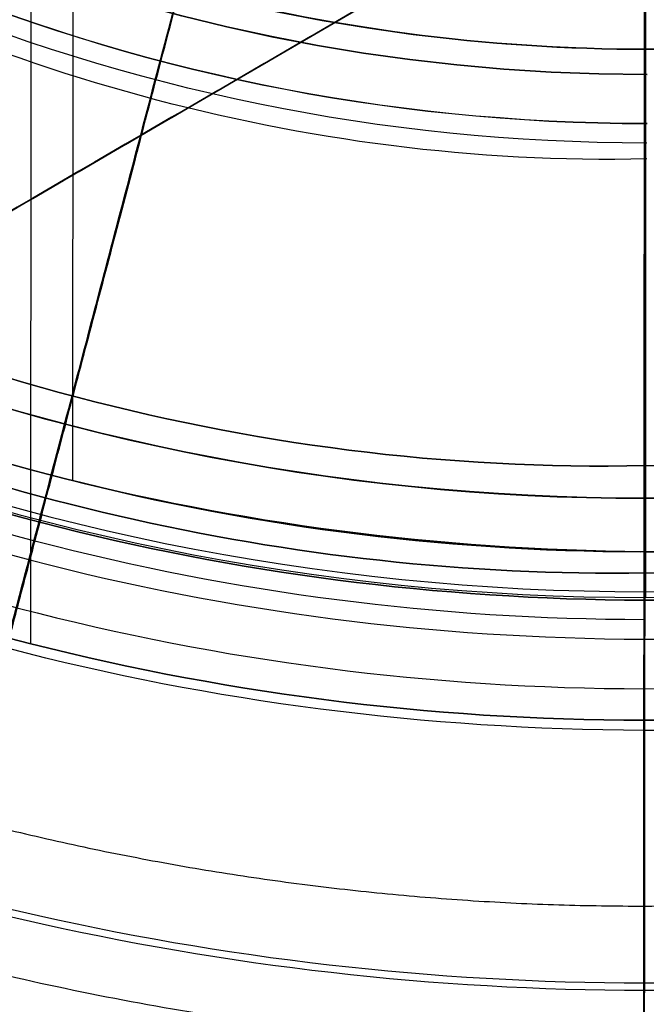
# Model space of a CAD drawing. Header units: millimetres. Extents: x 1233 to 1931, y -229 to 559.
# Tile 8 of 29: x 1670 to 1683, y 107 to 128. Entities that reach past the tile are written whole.
import ezdxf

# ---------------------------------------------------------------- set-up
doc = ezdxf.new("R2010")
doc.units = ezdxf.units.MM
doc.layers.add('1', color=7, linetype='Continuous')

# ---------------------------------------------------------------- blocks, each defined once
blk = doc.blocks.new('Bloque 13')
at = {"layer": '1', "color": 7, "true_color": 0xffffff}
blk.add_line((26.09, -48.518, 187.332), (-54.664, -1.516, 187.332), dxfattribs=at)
for points in [[(-54.664, -1.516, 190), (26.09, -48.518, 190)], [(26.09, -48.518, 184.665), (-54.664, -1.516, 184.665)], [(-54.664, -1.516, 184.665), (26.09, -48.518, 184.665)], [(26.09, -48.518, 190), (-54.664, -1.516, 190)], [(26.09, -48.518, 190), (-165.079, -369.673, 190)], [(-165.079, -369.673, 184.665), (26.09, -48.518, 184.665)], [(26.09, -48.518, 184.665), (-165.079, -369.673, 184.665)], [(-165.079, -369.673, 190), (26.09, -48.518, 190)]]:
    blk.add_open_spline(points, degree=1, dxfattribs=at)
blk = doc.blocks.new('Bloque 14')
at = {"layer": '1', "color": 7, "true_color": 0xffffff}
for points in [[(24.148, -41.321, 215.3), (0.52, -0.457, 215.3)], [(0.52, -0.457, 215.3), (24.148, -41.321, 215.3)], [(25.87, -44.299, 211.277), (0.52, -0.457, 211.277)], [(25.87, -44.299, 211.277), (0.52, -0.457, 211.277)]]:
    blk.add_open_spline(points, degree=1, dxfattribs=at)
blk = doc.blocks.new('Bloque 15')
at = {"layer": '1', "color": 7, "true_color": 0xffffff}
for p, q in [((11.698, -46.407, 215.3), (11.682, -21.559, 215.3)), ((12.56, -49.738, 211.277), (12.543, -23.048, 211.277))]:
    blk.add_line(p, q, dxfattribs=at)
at = {"layer": '1', "color": 7, "true_color": 0xffffff, "extrusion": (0, 0, -1)}
for centre, radius, start, end in [((0, 0, -211.277), 51.299, 269.9626, 358.9497), ((0, 0, -221.48), 50.661, 269.9626, 358.937), ((0, 0, -190.721), 56.65, 269.9626, 355.4436), ((0, 0, -190.721), 56.65, 269.9626, 355.4436), ((0, 0, -190.721), 62.009, 269.96263, 348.79761), ((0, 0, -183.781), 62.136, 269.96263, 348.66464), ((0, 0, -221.48), 50.661, 240.7299, 269.9626), ((0, 0, -211.277), 51.299, 240.7204, 269.9626), ((0, 0, -215.265), 47.86, 255.1849, 269.8732), ((0, 0, -190.721), 56.65, 243.9289, 269.9626), ((0, 0, -190.721), 56.65, 243.9289, 269.9626)]:
    blk.add_arc(centre, radius, start, end, dxfattribs=at)
at = {"layer": '1', "color": 7, "true_color": 0xffffff}
for centre, radius, start, end in [((0, 0, 211.277), 51.299, 181.0503, 270.0374), ((0, 0, 183.781), 56.802, 184.7785, 270.0374), ((0, 0, 183.781), 56.802, 184.7785, 270.0374), ((0, 0, 190.721), 62.009, 191.20239, 270.03737), ((0, 0, 183.781), 62.136, 191.33536, 270.03737), ((0, 0, 218.36), 49.25, 270.0374, 299.248), ((0, 0, 211.277), 51.299, 270.0374, 299.2796), ((0, 0, 183.781), 56.802, 270.0374, 295.8437), ((0, 0, 183.781), 56.802, 270.0374, 295.8437)]:
    blk.add_arc(centre, radius, start, end, dxfattribs=at)
at = {"layer": '1', "color": 7, "true_color": 0xffffff, "extrusion": (1, 0.00065215, -1.88079e-37)}
for centre, radius, start, end in [((-47.86, 216.272), 1.007, 190.4713, 269.9597), ((-50.661, 220.453), 1.027, 9.9774, 146.0226)]:
    blk.add_arc(centre, radius, start, end, dxfattribs=at)
at = {"layer": '1', "color": 7, "true_color": 0xffffff}
for points, weights in [([(0.039, -60.527, 171.843), (-59.587, -60.566, 171.843), (-60.52, -0.946, 171.843)], [0.99999999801, 0.712326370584, 0.999836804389]), ([(0.036, -55.072, 171.37), (-54.137, -55.108, 171.37), (-55.064, -0.943, 171.37)], [0.891312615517, 0.635354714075, 0.89112576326]), ([(14.41, -54.944, 183.781), (14.155, -53.971, 155.237), (8.418, -32.098, 137.788)], [0.886221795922, 0.845082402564, 0.983726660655]), ([(26.978, -48.012, 171.37), (14.43, -55.063, 171.37), (0.036, -55.072, 171.37)], [0.891268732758, 0.862325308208, 0.891312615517]), ([(0.034, -51.513, 221.027), (0.04, -60.786, 207.268), (0.04, -62.009, 190.721)], [1, 0.966490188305, 1]), ([(0.04, -62.009, 190.721), (0.04, -60.786, 207.268), (0.034, -51.513, 221.027)], [1, 0.966490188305, 1]), ([(29.709, -52.735, 171.844), (15.895, -60.517, 171.844), (0.039, -60.527, 171.844)], [0.99996163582, 0.967342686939, 0.999999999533])]:
    blk.add_rational_spline(points, weights, degree=2, dxfattribs=at)
for points, degree in [([(-51.505, -0.94, 221.027), (-51.446, -7.629, 221.027), (-48.488, -20.876, 221.027), (-37.008, -37.714, 221.027), (-19.956, -48.874, 221.027), (-6.655, -51.581, 221.027), (0.034, -51.513, 221.027)], 3), ([(-51.505, -0.94, 221.027), (-51.446, -7.629, 221.027), (-48.488, -20.876, 221.027), (-37.008, -37.714, 221.027), (-19.956, -48.874, 221.027), (-6.655, -51.581, 221.027), (0.034, -51.513, 221.027)], 3), ([(0.032, -49.649, 220.631), (-6.411, -49.714, 220.631), (-19.225, -47.108, 220.631), (-35.656, -36.361, 220.631), (-46.723, -20.144, 220.631), (-49.579, -7.383, 220.631), (-49.64, -0.939, 220.631)], 3), ([(0.032, -49.649, 220.631), (-6.411, -49.714, 220.631), (-19.225, -47.108, 220.631), (-35.656, -36.361, 220.631), (-46.723, -20.144, 220.631), (-49.579, -7.383, 220.631), (-49.64, -0.939, 220.631)], 3), ([(-48.841, -0.939, 216.089), (-48.779, -7.277, 216.089), (-45.966, -19.83, 216.089), (-35.077, -35.781, 216.089), (-18.912, -46.351, 216.089), (-6.307, -48.914, 216.089), (0.032, -48.85, 216.089)], 3), ([(0.032, -48.85, 216.089), (-6.307, -48.914, 216.089), (-18.912, -46.351, 216.089), (-35.077, -35.781, 216.089), (-45.966, -19.83, 216.089), (-48.779, -7.277, 216.089), (-48.841, -0.939, 216.089)], 3), ([(0.001, -1.357, 215.3), (0.031, -47.861, 215.297)], 1), ([(0.031, -47.861, 215.297), (0.001, -1.357, 215.3)], 1), ([(0.001, -1.357, 215.3), (23.367, -41.767, 215.3)], 1), ([(0.001, -1.357, 211.277), (25.089, -44.746, 211.277)], 1), ([(23.367, -41.767, 215.3), (0.001, -1.357, 215.3)], 1), ([(0.001, -1.357, 211.277), (0.033, -51.299, 211.277)], 1), ([(0.033, -51.299, 211.277), (0.001, -1.357, 211.277)], 1), ([(0.001, -1.357, 211.277), (25.089, -44.746, 211.277)], 1), ([(0.037, -56.802, 183.781), (0.037, -56.627, 177.837), (0.035, -54.415, 166.058), (0.03, -46.197, 150.055), (0.025, -37.912, 141.394), (0.022, -33.183, 137.788)], 3), ([(0.022, -33.183, 137.788), (0.025, -37.912, 141.394), (0.03, -46.197, 150.055), (0.035, -54.415, 166.058), (0.037, -56.627, 177.837), (0.037, -56.802, 183.781)], 3), ([(0.032, -48.85, 216.089), (4.27, -48.83, 216.089), (12.479, -47.773, 216.089), (20.157, -44.68, 216.089), (23.863, -42.625, 216.089)], 3), ([(23.863, -42.625, 216.089), (20.157, -44.68, 216.089), (12.479, -47.773, 216.089), (4.27, -48.83, 216.089), (0.032, -48.85, 216.089)], 3), ([(24.263, -43.317, 220.631), (20.495, -45.408, 220.631), (12.689, -48.554, 220.631), (4.341, -49.629, 220.631), (0.032, -49.649, 220.631)], 3), ([(24.263, -43.317, 220.631), (20.495, -45.408, 220.631), (12.689, -48.554, 220.631), (4.341, -49.629, 220.631), (0.032, -49.649, 220.631)], 3), ([(0.034, -51.513, 221.027), (4.509, -51.492, 221.027), (13.178, -50.374, 221.027), (21.284, -47.104, 221.027), (25.196, -44.931, 221.027)], 3), ([(0.034, -51.513, 221.027), (4.509, -51.492, 221.027), (13.178, -50.374, 221.027), (21.284, -47.104, 221.027), (25.196, -44.931, 221.027)], 3), ([(0.032, -48.85, 216.089), (0.032, -49.649, 220.631)], 1), ([(0.032, -49.649, 220.631), (0.032, -48.85, 216.089)], 1), ([(0.034, -51.513, 221.027), (0.033, -51.113, 221.38), (0.033, -50.403, 221.667), (0.033, -49.871, 221.116), (0.032, -49.649, 220.631)], 3), ([(0.032, -49.649, 220.631), (0.033, -49.871, 221.116), (0.033, -50.403, 221.667), (0.033, -51.113, 221.38), (0.034, -51.513, 221.027)], 3), ([(0.033, -51.299, 211.277), (0.034, -52.794, 208.008), (0.036, -55.181, 201.313), (0.037, -56.361, 194.304), (0.037, -56.65, 190.721)], 3), ([(0.037, -56.65, 190.721), (0.037, -56.361, 194.304), (0.036, -55.181, 201.313), (0.034, -52.794, 208.008), (0.033, -51.299, 211.277)], 3)]:
    blk.add_open_spline(points, degree=degree, dxfattribs=at)
for points, knots in [([(-43.953, -18.938, 215.3), (-41.49, -24.611, 215.299), (-34.388, -35.03, 215.299), (-18.579, -45.394, 215.298), (-6.21, -47.916, 215.297), (0.031, -47.861, 215.297)], [-56.562494, -56.562494, -56.562494, -56.562494, -37.708326, -18.854158, 0, 0, 0, 0]), ([(0.031, -47.861, 215.297), (-6.21, -47.916, 215.297), (-18.579, -45.394, 215.298), (-34.388, -35.03, 215.299), (-41.49, -24.611, 215.299), (-43.953, -18.938, 215.3)], [-56.562494, -56.562494, -56.562494, -56.562494, -37.708336, -18.854168, 0, 0, 0, 0]), ([(0.031, -47.861, 215.297), (4.266, -47.819, 215.297), (12.39, -46.761, 215.298), (19.823, -43.757, 215.299), (23.367, -41.767, 215.3)], [-24.509067, -24.509067, -24.509067, -24.509067, -12.254534, 0, 0, 0, 0]), ([(23.367, -41.767, 215.3), (19.823, -43.757, 215.299), (12.39, -46.761, 215.298), (4.266, -47.819, 215.297), (0.031, -47.861, 215.297)], [-24.509067, -24.509067, -24.509067, -24.509067, -12.254533, 0, 0, 0, 0]), ([(0.031, -47.861, 215.297), (0.031, -48.12, 215.303), (0.032, -48.548, 215.453), (0.032, -48.782, 215.836), (0.032, -48.85, 216.089)], [-1.42381, -1.42381, -1.42381, -1.42381, -0.720171, 0, 0, 0, 0]), ([(0.032, -48.85, 216.089), (0.032, -48.782, 215.836), (0.032, -48.548, 215.453), (0.031, -48.12, 215.303), (0.031, -47.861, 215.297)], [-1.42381, -1.42381, -1.42381, -1.42381, -0.703639, 0, 0, 0, 0])]:
    blk.add_open_spline(points, degree=3, knots=knots, dxfattribs=at)
for points, weights, knots in [([(15.793, -60.095, 183.781), (15.736, -59.876, 177.735), (15.385, -58.539, 171.844), (13.8, -52.51, 145.279), (7.77, -29.564, 131.8)], [0.953901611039, 0.964155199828, 0.983661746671, 0.901416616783, 0.983661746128], [42.045805, 42.045805, 42.045805, 55.118597, 55.118597, 110.237194, 110.237194, 110.237194]), ([(0.041, -62.136, 183.781), (0.04, -61.91, 177.734), (0.039, -60.527, 171.843), (0.035, -54.293, 145.278), (0.02, -30.568, 131.8)], [0.969744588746, 0.980168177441, 1, 0.916392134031, 0.999999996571], [-66.675454, -66.675454, -66.675454, -54.572986, -54.572986, 0, 0, 0]), ([(0.02, -30.568, 131.8), (0.035, -54.293, 145.278), (0.039, -60.527, 171.843), (0.04, -61.91, 177.734), (0.041, -62.136, 183.781)], [0.999999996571, 0.916392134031, 1, 0.980168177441, 0.969744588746], [-66.675454, -66.675454, -66.675454, -12.102468, -12.102468, 0, 0, 0])]:
    blk.add_rational_spline(points, weights, degree=2, knots=knots, dxfattribs=at)
blk = doc.blocks.new('Bloque 18')
at = {"layer": '1', "color": 7, "true_color": 0xffffff}
for centre, radius in [((0, 0), 65), ((0, 0, 13.962), 65), ((0, 0), 65), ((0, 0), 64), ((0, 0, 13.962), 64), ((0, 0, 59.965), 39.415), ((0, 0, 55.036), 39.015), ((0, 0, 57.052), 39.015), ((0, 0, 55.036), 39.015), ((0, 0, 56.036), 38.015), ((0, 0, 56.036), 38.015), ((0, 0, 57.258), 38.015), ((0, 0, 58.564), 38.013)]:
    blk.add_arc(centre, radius, 270, 90, dxfattribs=at)
at = {"layer": '1', "color": 7, "true_color": 0xffffff, "extrusion": (0, 0, -1)}
for centre, radius in [((0, 0), 64), ((0, 0, -59.068), 39.015), ((0, 0, -59.068), 39.015), ((0, 0, -58.48), 38.015), ((0, 0, -58.48), 38.015)]:
    blk.add_arc(centre, radius, 90, 270, dxfattribs=at)
at = {"layer": '1', "color": 7, "true_color": 0xffffff}
for points in [[(0, 65, 27.925), (8.543, 65.086, 27.925), (25.506, 61.576, 27.925), (47.163, 47.169, 27.925), (61.614, 25.519, 27.925), (66.693, 0, 27.925), (61.614, -25.519, 27.925), (47.163, -47.169, 27.925), (25.506, -61.576, 27.925), (8.543, -65.086, 27.925), (0, -65, 27.925)], [(0, 65, 27.925), (8.543, 65.086, 27.925), (25.506, 61.576, 27.925), (47.163, 47.169, 27.925), (61.614, 25.519, 27.925), (66.693, 0, 27.925), (61.614, -25.519, 27.925), (47.163, -47.169, 27.925), (25.506, -61.576, 27.925), (8.543, -65.086, 27.925), (0, -65, 27.925)], [(0, 64, 27.925), (8.411, 64.084, 27.925), (25.113, 60.629, 27.925), (46.437, 46.443, 27.925), (60.666, 25.127, 27.925), (65.667, 0, 27.925), (60.666, -25.127, 27.925), (46.437, -46.443, 27.925), (25.113, -60.629, 27.925), (8.411, -64.084, 27.925), (0, -64, 27.925)], [(0, -64, 27.925), (8.411, -64.084, 27.925), (25.113, -60.629, 27.925), (46.437, -46.443, 27.925), (60.666, -25.127, 27.925), (65.667, 0, 27.925), (60.666, 25.127, 27.925), (46.437, 46.443, 27.925), (25.113, 60.629, 27.925), (8.411, 64.084, 27.925), (0, 64, 27.925)], [(0, -39.74, 59.927), (7.022, -39.896, 59.927), (13.89, -37.924, 59.927), (19.87, -34.416, 59.927)], [(0, -39.74, 59.927), (7.022, -39.896, 59.927), (13.89, -37.924, 59.927), (19.87, -34.416, 59.927)]]:
    blk.add_open_spline(points, degree=3, dxfattribs=at)
blk.add_rational_spline([(0, -57.913, 48.324), (57.913, -57.913, 48.324), (57.913, 0, 48.324), (57.913, 57.913, 48.324), (0, 57.913, 48.324)], [0.892302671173, 0.630953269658, 0.892302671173, 0.630953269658, 0.892302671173], degree=2, knots=[0, 0, 0, 130, 130, 260, 260, 260], dxfattribs=at)
blk = doc.blocks.new('Bloque 19')
at = {"layer": '1', "color": 7, "true_color": 0xffffff}
for centre in [(0, 0, 56.036), (0, 0, 57.536), (0, 0, 56.036)]:
    blk.add_arc(centre, 37.5, 180, 360, dxfattribs=at)
for points in [[(-37.5, 0, 59.037), (-37.647, -6.626, 59.037), (-33.926, -19.587, 59.037), (-19.643, -34.005, 59.037), (0, -39.247, 59.037), (19.643, -34.005, 59.037), (33.926, -19.587, 59.037), (37.647, -6.626, 59.037), (37.5, 0, 59.037)], [(37.5, 0, 59.037), (37.647, -6.626, 59.037), (33.926, -19.587, 59.037), (19.643, -34.005, 59.037), (0, -39.247, 59.037), (-19.643, -34.005, 59.037), (-33.926, -19.587, 59.037), (-37.647, -6.626, 59.037), (-37.5, 0, 59.037)]]:
    blk.add_open_spline(points, degree=3, dxfattribs=at)
blk = doc.blocks.new('Bloque 20')
at = {"layer": '1', "color": 7, "true_color": 0xffffff, "extrusion": (0, 0, -1)}
for centre, radius, start, end in [((0, 0, -224.315), 48.8, 270, 90), ((0, 0, -224.638), 48.683, 270, 90), ((0, 0, -224.638), 48.683, 270, 90), ((0, 0, -224.315), 48.8, 90, 270), ((0, 0, -224.638), 48.683, 90, 270), ((0, 0, -224.638), 48.683, 90, 270), ((0, 0, -219.811), 46.773, 270, 90), ((0, 0, -223.813), 46.773, 270, 90), ((0, 0, -221.812), 46.773, 270, 90), ((0, 0, -219.811), 46.773, 90, 270), ((0, 0, -223.813), 46.773, 90, 270), ((0, 0, -221.812), 46.773, 90, 270)]:
    blk.add_arc(centre, radius, start, end, dxfattribs=at)
at = {"layer": '1', "color": 7, "true_color": 0xffffff}
for centre, start, end in [((0, 0, 219.811), 90, 270), ((0, 0, 223.813), 90, 270), ((0, 0, 219.811), 270, 90), ((0, 0, 223.813), 270, 90)]:
    blk.add_arc(centre, 46.773, start, end, dxfattribs=at)
for points, knots in [([(0, -48.683, 224.638), (0, -48.252, 225.183), (0, -47.815, 225.718), (0, -47.372, 226.243), (0, -46.924, 226.774), (0, -46.469, 227.294), (0, -46.009, 227.804), (0, -45.543, 228.32), (0, -45.071, 228.825), (0, -44.593, 229.32), (0, -44.11, 229.82), (0, -43.621, 230.31), (0, -43.126, 230.79), (0, -42.625, 231.275), (0, -42.119, 231.749), (0, -41.608, 232.213), (0, -41.09, 232.682), (0, -40.567, 233.14), (0, -40.039, 233.588), (0, -39.501, 234.043), (0, -38.958, 234.487), (0, -38.41, 234.921), (0, -37.857, 235.359), (0, -37.298, 235.786), (0, -36.734, 236.201), (0, -36.165, 236.621), (0, -35.59, 237.03), (0, -35.011, 237.428), (0, -34.427, 237.829), (0, -33.837, 238.219), (0, -33.242, 238.598), (0, -32.642, 238.981), (0, -32.036, 239.352), (0, -31.425, 239.713), (0, -30.811, 240.075), (0, -30.193, 240.427), (0, -29.569, 240.767), (0, -28.943, 241.108), (0, -28.311, 241.438), (0, -27.675, 241.758), (0, -27.467, 241.862), (0, -27.26, 241.965), (0, -27.051, 242.066), (0, -26.411, 242.378), (0, -25.766, 242.68), (0, -25.115, 242.97), (0, -24.466, 243.259), (0, -23.812, 243.538), (0, -23.152, 243.805), (0, -22.496, 244.072), (0, -21.835, 244.327), (0, -21.168, 244.571), (0, -20.505, 244.814), (0, -19.838, 245.046), (0, -19.165, 245.267), (0, -18.497, 245.486), (0, -17.825, 245.695), (0, -17.147, 245.892), (0, -16.475, 246.088), (0, -15.799, 246.273), (0, -15.117, 246.447), (0, -14.445, 246.618), (0, -13.768, 246.779), (0, -13.086, 246.928), (0, -12.412, 247.077), (0, -11.732, 247.214), (0, -11.047, 247.341), (0, -10.369, 247.467), (0, -9.687, 247.581), (0, -8.999, 247.685), (0, -8.319, 247.788), (0, -7.634, 247.879), (0, -6.944, 247.96), (0, -6.265, 248.04), (0, -5.582, 248.108), (0, -4.894, 248.166), (0, -4.212, 248.223), (0, -3.526, 248.269), (0, -2.835, 248.304), (0, -2.154, 248.338), (0, -1.468, 248.362), (0, -0.778, 248.374), (0, -0.519, 248.378), (0, -0.26, 248.381), (0, 0, 248.382)], [-77.871145, -77.871145, -77.871145, -77.871145, -74.991038, -74.991038, -74.991038, -72.110302, -72.110302, -72.110302, -69.227362, -69.227362, -69.227362, -66.340553, -66.340553, -66.340553, -63.448181, -63.448181, -63.448181, -60.548602, -60.548602, -60.548602, -57.623368, -57.623368, -57.623368, -54.691353, -54.691353, -54.691353, -51.751778, -51.751778, -51.751778, -48.804321, -48.804321, -48.804321, -45.840277, -45.840277, -45.840277, -42.873749, -42.873749, -42.873749, -39.902162, -39.902162, -39.902162, -38.935565, -38.935565, -38.935565, -35.96538, -35.96538, -35.96538, -33.00063, -33.00063, -33.00063, -30.043756, -30.043756, -30.043756, -27.096526, -27.096526, -27.096526, -24.159934, -24.159934, -24.159934, -21.234898, -21.234898, -21.234898, -18.334501, -18.334501, -18.334501, -15.44208, -15.44208, -15.44208, -12.555958, -12.555958, -12.555958, -9.674372, -9.674372, -9.674372, -6.810056, -6.810056, -6.810056, -3.94249, -3.94249, -3.94249, -1.081586, -1.081586, -1.081586, 0, 0, 0, 0]), ([(0, 0, 248.382), (0, -0.26, 248.381), (0, -0.519, 248.378), (0, -0.778, 248.374), (0, -1.468, 248.362), (0, -2.154, 248.338), (0, -2.835, 248.304), (0, -3.526, 248.269), (0, -4.212, 248.223), (0, -4.894, 248.166), (0, -5.582, 248.108), (0, -6.265, 248.04), (0, -6.944, 247.96), (0, -7.634, 247.879), (0, -8.319, 247.788), (0, -8.999, 247.685), (0, -9.687, 247.581), (0, -10.369, 247.467), (0, -11.047, 247.341), (0, -11.732, 247.214), (0, -12.412, 247.077), (0, -13.086, 246.928), (0, -13.768, 246.779), (0, -14.445, 246.618), (0, -15.117, 246.447), (0, -15.799, 246.273), (0, -16.475, 246.088), (0, -17.147, 245.892), (0, -17.825, 245.695), (0, -18.497, 245.486), (0, -19.165, 245.267), (0, -19.838, 245.046), (0, -20.505, 244.814), (0, -21.168, 244.571), (0, -21.835, 244.327), (0, -22.496, 244.072), (0, -23.152, 243.805), (0, -23.812, 243.538), (0, -24.466, 243.259), (0, -25.115, 242.97), (0, -25.766, 242.68), (0, -26.411, 242.378), (0, -27.051, 242.066), (0, -27.26, 241.965), (0, -27.467, 241.862), (0, -27.675, 241.758), (0, -28.311, 241.438), (0, -28.943, 241.108), (0, -29.569, 240.767), (0, -30.193, 240.427), (0, -30.811, 240.075), (0, -31.425, 239.713), (0, -32.036, 239.352), (0, -32.642, 238.981), (0, -33.242, 238.598), (0, -33.837, 238.219), (0, -34.427, 237.829), (0, -35.011, 237.428), (0, -35.59, 237.03), (0, -36.165, 236.621), (0, -36.734, 236.201), (0, -37.298, 235.786), (0, -37.857, 235.359), (0, -38.41, 234.921), (0, -38.958, 234.487), (0, -39.501, 234.043), (0, -40.039, 233.588), (0, -40.567, 233.14), (0, -41.09, 232.682), (0, -41.608, 232.213), (0, -42.119, 231.749), (0, -42.625, 231.275), (0, -43.126, 230.79), (0, -43.621, 230.31), (0, -44.11, 229.82), (0, -44.593, 229.32), (0, -45.071, 228.825), (0, -45.543, 228.32), (0, -46.009, 227.804), (0, -46.469, 227.294), (0, -46.924, 226.774), (0, -47.372, 226.243), (0, -47.815, 225.718), (0, -48.252, 225.183), (0, -48.683, 224.638)], [-56.029266, -56.029266, -56.029266, -56.029266, -55.251051, -55.251051, -55.251051, -53.192595, -53.192595, -53.192595, -51.129346, -51.129346, -51.129346, -49.068434, -49.068434, -49.068434, -46.995097, -46.995097, -46.995097, -44.918496, -44.918496, -44.918496, -42.837363, -42.837363, -42.837363, -40.750491, -40.750491, -40.750491, -38.645891, -38.645891, -38.645891, -36.532976, -36.532976, -36.532976, -34.412407, -34.412407, -34.412407, -32.284898, -32.284898, -32.284898, -30.151724, -30.151724, -30.151724, -28.014638, -28.014638, -28.014638, -27.31916, -27.31916, -27.31916, -25.181065, -25.181065, -25.181065, -23.046611, -23.046611, -23.046611, -20.913945, -20.913945, -20.913945, -18.793213, -18.793213, -18.793213, -16.678152, -16.678152, -16.678152, -14.56853, -14.56853, -14.56853, -12.463787, -12.463787, -12.463787, -10.377503, -10.377503, -10.377503, -8.296406, -8.296406, -8.296406, -6.219311, -6.219311, -6.219311, -4.144999, -4.144999, -4.144999, -2.072273, -2.072273, -2.072273, 0, 0, 0, 0]), ([(0, -46.773, 219.811), (0, -46.769, 219.803), (0, -46.766, 219.794), (0, -46.763, 219.786), (0, -46.753, 219.762), (0, -46.742, 219.738), (0, -46.73, 219.716), (0, -46.717, 219.693), (0, -46.704, 219.671), (0, -46.689, 219.65), (0, -46.674, 219.628), (0, -46.658, 219.608), (0, -46.641, 219.588), (0, -46.624, 219.568), (0, -46.605, 219.548), (0, -46.585, 219.53), (0, -46.565, 219.512), (0, -46.545, 219.495), (0, -46.523, 219.48), (0, -46.516, 219.474), (0, -46.509, 219.469), (0, -46.502, 219.464), (0, -46.491, 219.457), (0, -46.479, 219.449), (0, -46.467, 219.442), (0, -46.448, 219.431), (0, -46.429, 219.421), (0, -46.408, 219.411), (0, -46.384, 219.4), (0, -46.36, 219.389), (0, -46.334, 219.38), (0, -46.309, 219.372), (0, -46.284, 219.365), (0, -46.258, 219.359), (0, -46.233, 219.353), (0, -46.207, 219.349), (0, -46.18, 219.346), (0, -46.155, 219.343), (0, -46.129, 219.342), (0, -46.102, 219.342)], [0.2491791, 0.2491791, 0.2491791, 0.2491791, 0.2762682, 0.2762682, 0.2762682, 0.3537221, 0.3537221, 0.3537221, 0.4317082, 0.4317082, 0.4317082, 0.50947, 0.50947, 0.50947, 0.5902878, 0.5902878, 0.5902878, 0.6701899, 0.6701899, 0.6701899, 0.6966598, 0.6966598, 0.6966598, 0.7376993, 0.7376993, 0.7376993, 0.8045099, 0.8045099, 0.8045099, 0.8849999, 0.8849999, 0.8849999, 0.9637595, 0.9637595, 0.9637595, 1.0424244, 1.0424244, 1.0424244, 1.1213061, 1.1213061, 1.1213061, 1.1213061]), ([(0, -46.773, 219.811), (0, -46.769, 219.803), (0, -46.766, 219.794), (0, -46.763, 219.786), (0, -46.753, 219.762), (0, -46.742, 219.738), (0, -46.73, 219.716), (0, -46.717, 219.693), (0, -46.704, 219.671), (0, -46.689, 219.65), (0, -46.674, 219.628), (0, -46.658, 219.608), (0, -46.641, 219.588), (0, -46.624, 219.568), (0, -46.605, 219.548), (0, -46.585, 219.53), (0, -46.565, 219.512), (0, -46.545, 219.495), (0, -46.523, 219.48), (0, -46.516, 219.474), (0, -46.509, 219.469), (0, -46.502, 219.464), (0, -46.491, 219.457), (0, -46.479, 219.449), (0, -46.467, 219.442), (0, -46.448, 219.431), (0, -46.429, 219.421), (0, -46.408, 219.411), (0, -46.384, 219.4), (0, -46.36, 219.389), (0, -46.334, 219.38), (0, -46.309, 219.372), (0, -46.284, 219.365), (0, -46.258, 219.359), (0, -46.233, 219.353), (0, -46.207, 219.349), (0, -46.18, 219.346), (0, -46.155, 219.343), (0, -46.129, 219.342), (0, -46.102, 219.342)], [0.2491791, 0.2491791, 0.2491791, 0.2491791, 0.2762682, 0.2762682, 0.2762682, 0.3537221, 0.3537221, 0.3537221, 0.4317082, 0.4317082, 0.4317082, 0.50947, 0.50947, 0.50947, 0.5902878, 0.5902878, 0.5902878, 0.6701899, 0.6701899, 0.6701899, 0.6966598, 0.6966598, 0.6966598, 0.7376993, 0.7376993, 0.7376993, 0.8045099, 0.8045099, 0.8045099, 0.8849999, 0.8849999, 0.8849999, 0.9637595, 0.9637595, 0.9637595, 1.0424244, 1.0424244, 1.0424244, 1.1213061, 1.1213061, 1.1213061, 1.1213061]), ([(0, -48.8, 224.315), (0, -48.8, 224.304), (0, -48.8, 224.292), (0, -48.799, 224.281), (0, -48.798, 224.261), (0, -48.795, 224.24), (0, -48.791, 224.221), (0, -48.787, 224.201), (0, -48.782, 224.181), (0, -48.777, 224.163), (0, -48.77, 224.143), (0, -48.763, 224.125), (0, -48.755, 224.107), (0, -48.754, 224.105), (0, -48.753, 224.103), (0, -48.752, 224.101), (0, -48.751, 224.098), (0, -48.75, 224.096), (0, -48.748, 224.093), (0, -48.746, 224.089), (0, -48.744, 224.084), (0, -48.742, 224.08), (0, -48.736, 224.07), (0, -48.731, 224.06), (0, -48.725, 224.051), (0, -48.714, 224.034), (0, -48.703, 224.017), (0, -48.689, 224.001), (0, -48.677, 223.985), (0, -48.663, 223.969), (0, -48.648, 223.955), (0, -48.633, 223.94), (0, -48.617, 223.927), (0, -48.6, 223.914), (0, -48.583, 223.901), (0, -48.565, 223.89), (0, -48.546, 223.879), (0, -48.528, 223.868), (0, -48.509, 223.859), (0, -48.488, 223.851), (0, -48.469, 223.843), (0, -48.449, 223.836), (0, -48.427, 223.83), (0, -48.407, 223.825), (0, -48.386, 223.82), (0, -48.364, 223.817), (0, -48.342, 223.815), (0, -48.321, 223.813), (0, -48.298, 223.813)], [0, 0, 0, 0, 0.0344124, 0.0344124, 0.0344124, 0.095256, 0.095256, 0.095256, 0.1554522, 0.1554522, 0.1554522, 0.2151682, 0.2151682, 0.2151682, 0.2218989, 0.2218989, 0.2218989, 0.2304071, 0.2304071, 0.2304071, 0.2456494, 0.2456494, 0.2456494, 0.2788121, 0.2788121, 0.2788121, 0.3403913, 0.3403913, 0.3403913, 0.4025918, 0.4025918, 0.4025918, 0.465538, 0.465538, 0.465538, 0.5293152, 0.5293152, 0.5293152, 0.5939779, 0.5939779, 0.5939779, 0.6581256, 0.6581256, 0.6581256, 0.7230729, 0.7230729, 0.7230729, 0.7888191, 0.7888191, 0.7888191, 0.7888191]), ([(0, -48.8, 224.315), (0, -48.8, 224.304), (0, -48.8, 224.292), (0, -48.799, 224.281), (0, -48.798, 224.261), (0, -48.795, 224.24), (0, -48.791, 224.221), (0, -48.787, 224.201), (0, -48.782, 224.181), (0, -48.777, 224.163), (0, -48.77, 224.143), (0, -48.763, 224.125), (0, -48.755, 224.107), (0, -48.754, 224.105), (0, -48.753, 224.103), (0, -48.752, 224.101), (0, -48.751, 224.098), (0, -48.75, 224.096), (0, -48.748, 224.093), (0, -48.746, 224.089), (0, -48.744, 224.084), (0, -48.742, 224.08), (0, -48.736, 224.07), (0, -48.731, 224.06), (0, -48.725, 224.051), (0, -48.714, 224.034), (0, -48.703, 224.017), (0, -48.689, 224.001), (0, -48.677, 223.985), (0, -48.663, 223.969), (0, -48.648, 223.955), (0, -48.633, 223.94), (0, -48.617, 223.927), (0, -48.6, 223.914), (0, -48.583, 223.901), (0, -48.565, 223.89), (0, -48.546, 223.879), (0, -48.528, 223.868), (0, -48.509, 223.859), (0, -48.488, 223.851), (0, -48.469, 223.843), (0, -48.449, 223.836), (0, -48.427, 223.83), (0, -48.407, 223.825), (0, -48.386, 223.82), (0, -48.364, 223.817), (0, -48.342, 223.815), (0, -48.321, 223.813), (0, -48.298, 223.813)], [0, 0, 0, 0, 0.0344124, 0.0344124, 0.0344124, 0.095256, 0.095256, 0.095256, 0.1554522, 0.1554522, 0.1554522, 0.2151682, 0.2151682, 0.2151682, 0.2218989, 0.2218989, 0.2218989, 0.2304071, 0.2304071, 0.2304071, 0.2456494, 0.2456494, 0.2456494, 0.2788121, 0.2788121, 0.2788121, 0.3403913, 0.3403913, 0.3403913, 0.4025918, 0.4025918, 0.4025918, 0.465538, 0.465538, 0.465538, 0.5293152, 0.5293152, 0.5293152, 0.5939779, 0.5939779, 0.5939779, 0.6581256, 0.6581256, 0.6581256, 0.7230729, 0.7230729, 0.7230729, 0.7888191, 0.7888191, 0.7888191, 0.7888191]), ([(0, -48.683, 224.638), (0, -48.684, 224.637), (0, -48.684, 224.636), (0, -48.685, 224.635), (0, -48.699, 224.618), (0, -48.712, 224.6), (0, -48.723, 224.582), (0, -48.735, 224.563), (0, -48.746, 224.544), (0, -48.755, 224.524), (0, -48.764, 224.505), (0, -48.771, 224.485), (0, -48.777, 224.465), (0, -48.784, 224.445), (0, -48.789, 224.425), (0, -48.792, 224.405), (0, -48.796, 224.384), (0, -48.798, 224.363), (0, -48.8, 224.343), (0, -48.8, 224.334), (0, -48.8, 224.324), (0, -48.8, 224.315)], [2.8046902, 2.8046902, 2.8046902, 2.8046902, 2.8085871, 2.8085871, 2.8085871, 2.8739201, 2.8739201, 2.8739201, 2.9397976, 2.9397976, 2.9397976, 3.0032464, 3.0032464, 3.0032464, 3.0654708, 3.0654708, 3.0654708, 3.1280341, 3.1280341, 3.1280341, 3.1552765, 3.1552765, 3.1552765, 3.1552765]), ([(0, -48.683, 224.638), (0, -48.684, 224.637), (0, -48.684, 224.636), (0, -48.685, 224.635), (0, -48.699, 224.618), (0, -48.712, 224.6), (0, -48.723, 224.582), (0, -48.735, 224.563), (0, -48.746, 224.544), (0, -48.755, 224.524), (0, -48.764, 224.505), (0, -48.771, 224.485), (0, -48.777, 224.465), (0, -48.784, 224.445), (0, -48.789, 224.425), (0, -48.792, 224.405), (0, -48.796, 224.384), (0, -48.798, 224.363), (0, -48.8, 224.343), (0, -48.8, 224.334), (0, -48.8, 224.324), (0, -48.8, 224.315)], [2.8046902, 2.8046902, 2.8046902, 2.8046902, 2.8085871, 2.8085871, 2.8085871, 2.8739201, 2.8739201, 2.8739201, 2.9397976, 2.9397976, 2.9397976, 3.0032464, 3.0032464, 3.0032464, 3.0654708, 3.0654708, 3.0654708, 3.1280341, 3.1280341, 3.1280341, 3.1552765, 3.1552765, 3.1552765, 3.1552765])]:
    blk.add_open_spline(points, degree=3, knots=knots, dxfattribs=at)
for points, degree in [([(0, -46.102, 219.342), (0, -7.225, 219.342)], 1), ([(0, -7.225, 219.342), (0, -46.102, 219.342)], 1), ([(0, -46.102, 219.342), (-8.146, -46.282, 219.342), (-16.113, -43.995, 219.342), (-23.051, -39.925, 219.342)], 3), ([(-23.051, -39.925, 219.342), (-16.113, -43.995, 219.342), (-8.146, -46.282, 219.342), (0, -46.102, 219.342)], 3), ([(23.051, -39.925, 219.342), (16.113, -43.995, 219.342), (8.146, -46.282, 219.342), (0, -46.102, 219.342)], 3), ([(0, -46.102, 219.342), (8.146, -46.282, 219.342), (16.113, -43.995, 219.342), (23.051, -39.925, 219.342)], 3), ([(0, -48.298, 223.813), (-7.275, -48.404, 223.813), (-14.461, -46.678, 223.813), (-20.956, -43.515, 223.813)], 3), ([(-20.956, -43.515, 223.813), (-14.461, -46.678, 223.813), (-7.275, -48.404, 223.813), (0, -48.298, 223.813)], 3), ([(20.956, -43.515, 223.813), (14.461, -46.678, 223.813), (7.275, -48.404, 223.813), (0, -48.298, 223.813)], 3), ([(0, -48.298, 223.813), (7.275, -48.404, 223.813), (14.461, -46.678, 223.813), (20.956, -43.515, 223.813)], 3), ([(0, -46.773, 223.813), (0, -46.773, 219.811)], 1), ([(0, -46.773, 219.811), (0, -46.773, 223.813)], 1), ([(0, -48.298, 223.813), (0, -46.773, 223.813)], 1), ([(0, -46.773, 223.813), (0, -48.298, 223.813)], 1)]:
    blk.add_open_spline(points, degree=degree, dxfattribs=at)
blk = doc.blocks.new('SFERA_S - fan-522943-_3D_')
at = {"layer": '1', "color": 7, "true_color": 0xffffff}
for name in ['Bloque 18', 'Bloque 14', 'Bloque 20', 'Bloque 19', 'Bloque 15', 'Bloque 13']:
    blk.add_blockref(name, (0, 0), dxfattribs=at)

msp = doc.modelspace()

# ---------------------------------------------------------------- block references
at = {"extrusion": (-0.000175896, 0.000625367, -1), "rotation": 359.9999937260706}
msp.add_blockref('SFERA_S - fan-522943-_3D_', (-1682.766, 164.525, -248.333), dxfattribs=at)

doc.saveas('drawing.dxf')
